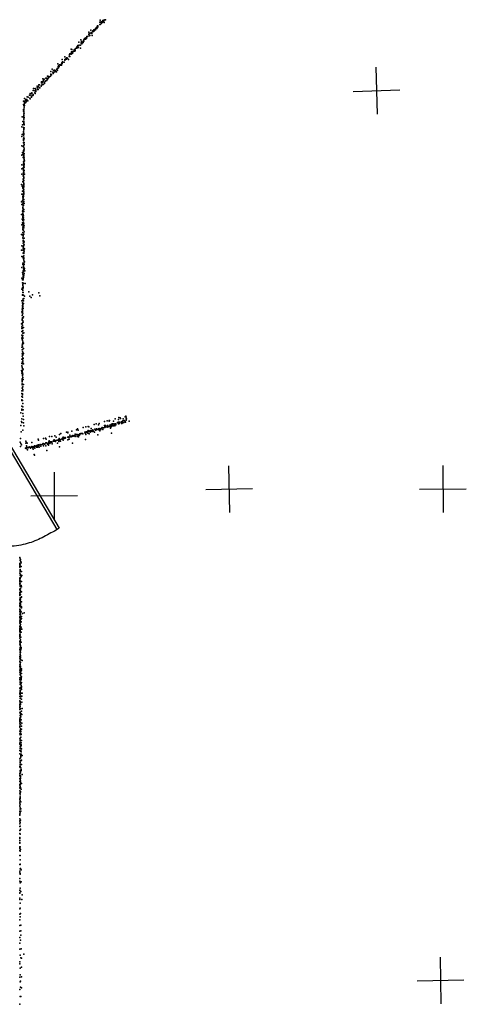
# Model space of a CAD drawing. Header units: millimetres. Extents: x -42542 to 45243, y -38526 to 67765.
# Tile 63 of 71: x -2679 to 1145, y 15622 to 24046. Entities that reach past the tile are written whole.
import ezdxf

# ---------------------------------------------------------------- set-up
doc = ezdxf.new("R2010")
doc.units = ezdxf.units.MM
for name, color, linetype in [('DOORS', 7, 'Continuous'), ('P', 9, 'Continuous'), ('PANOS', 10, 'Continuous')]:
    doc.layers.add(name, color=color, linetype=linetype)

# ---------------------------------------------------------------- blocks, each defined once
blk = doc.blocks.new('1-Standard_3D')
for points in [[(-403.982, 5.64828), (253.382, 394.931), (263.573, 377.722), (-393.791, -11.5606), (-403.982, 5.64828)], [(263.573, 377.722), (275.367, 357.142), (283.15, 343.495), (290.844, 329.879), (298.429, 316.269), (305.882, 302.642), (313.184, 288.973), (320.313, 275.239), (327.249, 261.416), (333.971, 247.479), (340.456, 233.405), (346.686, 219.17), (352.638, 204.75), (358.291, 190.121), (363.626, 175.258), (368.62, 160.139), (373.253, 144.738), (377.503, 129.032), (381.351, 112.998), (384.774, 96.6102), (387.752, 79.8457), (390.265, 62.6802), (392.29, 45.0899), (393.807, 27.0508), (395.085, -0.90191)]]:
    blk.add_lwpolyline(points)

msp = doc.modelspace()

# ---------------------------------------------------------------- linework, layer by layer
at = {"layer": 'P'}
for p in [(-1994, 24024), (-1989, 24042), (-1983, 24018), (-1982, 24027), (-1979, 24014), (-1978, 24024), (-1977, 24023), (-1972, 24031), (-1971, 24026), (-1967, 24039), (-1963, 24039), (-1961, 24029), (-1960, 24043), (-1959, 24035), (-1956, 24021), (-1950, 24046), (-1944, 24046), (-2086, 23940), (-2083, 23927), (-2079, 23928), (-2071, 23956), (-2068, 23937), (-2064, 23930), (-2063, 23929), (-2061, 23936), (-2054, 23945), (-2052, 23951), (-2047, 23951), (-2047, 23946), (-2044, 23958), (-2043, 23957), (-2041, 23952), (-2036, 23962), (-2030, 23969), (-2030, 23962), (-2029, 23960), (-2025, 23976), (-2021, 23980), (-2020, 23972), (-2017, 23986), (-2013, 23987), (-2012, 23993), (-2012, 23979), (-2011, 23993), (-2009, 23984), (-1994, 24005), (-1991, 24004), (-2173, 23853), (-2155, 23875), (-2154, 23845), (-2154, 23845), (-2153, 23848), (-2149, 23858), (-2148, 23840), (-2144, 23847), (-2141, 23849), (-2137, 23852), (-2135, 23862), (-2131, 23873), (-2129, 23863), (-2129, 23863), (-2124, 23878), (-2123, 23886), (-2117, 23878), (-2114, 23891), (-2113, 23881), (-2110, 23890), (-2107, 23886), (-2103, 23901), (-2101, 23900), (-2098, 23901), (-2087, 23920), (-2085, 23915), (-2084, 23908), (-2079, 23910), (-2058, 23910), (-2242, 23757), (-2238, 23793), (-2237, 23770), (-2237, 23766), (-2233, 23790), (-2230, 23757), (-2224, 23774), (-2223, 23763), (-2217, 23776), (-2214, 23789), (-2206, 23790), (-2206, 23776), (-2205, 23795), (-2205, 23781), (-2200, 23800), (-2194, 23802), (-2191, 23810), (-2187, 23818), (-2183, 23820), (-2182, 23824), (-2182, 23805), (-2176, 23810), (-2171, 23827), (-2160, 23803), (-2159, 23827), (-2158, 23828), (-2318, 23677), (-2317, 23705), (-2313, 23685), (-2309, 23684), (-2299, 23684), (-2298, 23682), (-2294, 23728), (-2293, 23705), (-2292, 23700), (-2286, 23709), (-2286, 23705), (-2284, 23711), (-2279, 23719), (-2278, 23708), (-2277, 23721), (-2275, 23714), (-2270, 23718), (-2262, 23704), (-2256, 23735), (-2253, 23749), (-2253, 23731), (-2251, 23732), (-2249, 23753), (-2246, 23753), (-2239, 23750), (-2413, 23603), (-2400, 23624), (-2396, 23596), (-2391, 23590), (-2390, 23610), (-2389, 23611), (-2383, 23615), (-2381, 23614), (-2378, 23600), (-2375, 23608), (-2365, 23618), (-2365, 23617), (-2364, 23601), (-2359, 23627), (-2356, 23614), (-2354, 23667), (-2352, 23630), (-2350, 23646), (-2347, 23650), (-2347, 23633), (-2342, 23658), (-2342, 23645), (-2338, 23660), (-2330, 23656), (-2326, 23664), (-2321, 23656), (-2318, 23667), (-2316, 23670), (-2493, 23515), (-2492, 23507), (-2487, 23512), (-2483, 23509), (-2481, 23516), (-2480, 23539), (-2475, 23525), (-2471, 23538), (-2468, 23507), (-2466, 23512), (-2458, 23521), (-2456, 23547), (-2452, 23525), (-2448, 23527), (-2447, 23547), (-2447, 23544), (-2441, 23536), (-2440, 23562), (-2438, 23562), (-2437, 23540), (-2433, 23549), (-2432, 23561), (-2423, 23557), (-2416, 23563), (-2414, 23580), (-2414, 23576), (-2413, 23577), (-2409, 23573), (-2406, 23575), (-2393, 23585), (-2576, 23419), (-2564, 23439), (-2561, 23457), (-2550, 23420), (-2549, 23437), (-2546, 23456), (-2544, 23451), (-2541, 23440), (-2540, 23433), (-2531, 23476), (-2531, 23463), (-2528, 23472), (-2527, 23448), (-2522, 23449), (-2517, 23473), (-2514, 23488), (-2513, 23464), (-2510, 23490), (-2508, 23464), (-2494, 23477), (-2493, 23482), (-2486, 23492), (-2479, 23492), (-2466, 23500), (-2647, 23350), (-2642, 23342), (-2639, 23371), (-2637, 23350), (-2629, 23351), (-2628, 23363), (-2626, 23363), (-2626, 23338), (-2621, 23348), (-2617, 23364), (-2615, 23385), (-2610, 23353), (-2606, 23384), (-2595, 23400), (-2592, 23375), (-2590, 23414), (-2589, 23368), (-2584, 23401), (-2579, 23390), (-2579, 23383), (-2578, 23389), (-2576, 23416), (-2576, 23414), (-2566, 23396), (-2565, 23399), (-2564, 23405), (-2548, 23414), (-2648, 23277), (-2646, 23321), (-2646, 23275), (-2646, 23263), (-2645, 23313), (-2645, 23260), (-2644, 23278), (-2644, 23272), (-2642, 23310), (-2641, 23324), (-2640, 23307), (-2640, 23292), (-2638, 23313), (-2634, 23332), (-2659, 23215), (-2651, 23175), (-2648, 23178), (-2646, 23213), (-2645, 23196), (-2644, 23213), (-2644, 23198), (-2643, 23245), (-2643, 23232), (-2643, 23223), (-2643, 23179), (-2643, 23168), (-2640, 23245), (-2640, 23209), (-2661, 23129), (-2655, 23146), (-2648, 23123), (-2647, 23088), (-2647, 23085), (-2644, 23117), (-2644, 23108), (-2644, 23104), (-2643, 23163), (-2643, 23156), (-2643, 23113), (-2642, 23147), (-2640, 23152), (-2640, 23121), (-2662, 23048), (-2659, 23064), (-2648, 23026), (-2648, 23012), (-2647, 23073), (-2647, 23057), (-2646, 23028), (-2646, 23022), (-2645, 23063), (-2645, 23061), (-2644, 23071), (-2643, 23042), (-2642, 23026), (-2662, 22967), (-2650, 22962), (-2648, 22965), (-2647, 22994), (-2647, 22992), (-2646, 22959), (-2646, 22926), (-2645, 22921), (-2644, 22991), (-2644, 22971), (-2643, 22932), (-2642, 22995), (-2641, 22979), (-2641, 22932), (-2640, 22947), (-2661, 22887), (-2656, 22910), (-2655, 22893), (-2649, 22912), (-2649, 22866), (-2647, 22905), (-2647, 22903), (-2647, 22873), (-2647, 22831), (-2644, 22891), (-2644, 22883), (-2644, 22862), (-2642, 22871), (-2642, 22852), (-2642, 22844), (-2641, 22900), (-2641, 22836), (-2639, 22839), (-2662, 22805), (-2660, 22769), (-2651, 22775), (-2648, 22770), (-2648, 22754), (-2647, 22814), (-2647, 22800), (-2647, 22762), (-2645, 22822), (-2645, 22812), (-2643, 22794), (-2643, 22787), (-2642, 22812), (-2642, 22755), (-2641, 22783), (-2640, 22804), (-2662, 22723), (-2652, 22661), (-2649, 22711), (-2649, 22682), (-2648, 22740), (-2648, 22730), (-2648, 22676), (-2647, 22709), (-2647, 22688), (-2646, 22724), (-2646, 22705), (-2644, 22742), (-2644, 22690), (-2643, 22739), (-2643, 22699), (-2643, 22671), (-2639, 22724), (-2664, 22636), (-2658, 22623), (-2655, 22580), (-2653, 22604), (-2652, 22610), (-2651, 22580), (-2650, 22657), (-2650, 22628), (-2649, 22627), (-2648, 22656), (-2648, 22637), (-2648, 22606), (-2646, 22590), (-2646, 22587), (-2645, 22644), (-2645, 22640), (-2644, 22637), (-2644, 22616), (-2644, 22591), (-2643, 22624), (-2661, 22553), (-2655, 22551), (-2655, 22498), (-2653, 22532), (-2653, 22522), (-2649, 22522), (-2649, 22510), (-2648, 22561), (-2648, 22532), (-2647, 22540), (-2646, 22535), (-2645, 22561), (-2645, 22508), (-2644, 22554), (-2643, 22574), (-2663, 22488), (-2662, 22466), (-2654, 22408), (-2653, 22470), (-2653, 22436), (-2653, 22433), (-2652, 22442), (-2652, 22417), (-2650, 22483), (-2650, 22459), (-2650, 22457), (-2649, 22484), (-2648, 22424), (-2647, 22478), (-2647, 22478), (-2647, 22455), (-2643, 22490), (-2643, 22422), (-2641, 22474), (-2663, 22378), (-2658, 22339), (-2653, 22358), (-2653, 22354), (-2652, 22367), (-2652, 22340), (-2651, 22405), (-2651, 22391), (-2651, 22388), (-2651, 22327), (-2649, 22404), (-2649, 22378), (-2649, 22340), (-2648, 22369), (-2648, 22369), (-2648, 22351), (-2644, 22404), (-2644, 22335), (-2662, 22292), (-2656, 22307), (-2652, 22302), (-2652, 22256), (-2652, 22252), (-2652, 22250), (-2651, 22292), (-2651, 22270), (-2650, 22293), (-2650, 22276), (-2649, 22244), (-2648, 22313), (-2648, 22244), (-2647, 22312), (-2644, 22300), (-2644, 22264), (-2642, 22283), (-2663, 22209), (-2659, 22206), (-2652, 22202), (-2651, 22226), (-2651, 22223), (-2651, 22179), (-2649, 22206), (-2649, 22197), (-2649, 22194), (-2649, 22175), (-2649, 22156), (-2646, 22156), (-2644, 22211), (-2642, 22230), (-2640, 22177), (-2663, 22073), (-2662, 22111), (-2652, 22073), (-2650, 22150), (-2650, 22103), (-2650, 22092), (-2649, 22155), (-2649, 22133), (-2649, 22104), (-2648, 22138), (-2648, 22101), (-2647, 22110), (-2646, 22081), (-2644, 22138), (-2644, 22120), (-2644, 22075), (-2641, 22146), (-2641, 22121), (-2639, 22085), (-2662, 22020), (-2650, 22009), (-2649, 22049), (-2649, 22016), (-2648, 22005), (-2648, 22001), (-2647, 22053), (-2646, 22024), (-2645, 22046), (-2645, 22008), (-2644, 22054), (-2644, 22002), (-2643, 22050), (-2643, 22026), (-2643, 21990), (-2641, 22066), (-2662, 21926), (-2651, 21963), (-2651, 21952), (-2650, 21959), (-2647, 21915), (-2646, 21951), (-2646, 21946), (-2646, 21933), (-2645, 21906), (-2644, 21963), (-2644, 21925), (-2642, 21952), (-2640, 21977), (-2640, 21907), (-2639, 21973), (-2638, 21916), (-2660, 21836), (-2655, 21819), (-2654, 21884), (-2654, 21826), (-2651, 21870), (-2650, 21898), (-2650, 21847), (-2650, 21836), (-2650, 21832), (-2649, 21854), (-2649, 21819), (-2648, 21888), (-2646, 21864), (-2646, 21841), (-2645, 21869), (-2645, 21854), (-2642, 21874), (-2635, 21897), (-2660, 21740), (-2655, 21753), (-2654, 21796), (-2653, 21781), (-2653, 21778), (-2653, 21744), (-2651, 21771), (-2650, 21760), (-2649, 21752), (-2648, 21792), (-2647, 21792), (-2631, 21788), (-2654, 21691), (-2654, 21688), (-2652, 21730), (-2652, 21728), (-2652, 21711), (-2652, 21692), (-2650, 21711), (-2649, 21657), (-2648, 21690), (-2643, 21660), (-2638, 21680), (-2601, 21719), (-2593, 21681), (-2581, 21669), (-2569, 21691), (-2515, 21709), (-2506, 21683), (-2661, 21642), (-2658, 21569), (-2656, 21602), (-2654, 21640), (-2654, 21624), (-2654, 21622), (-2654, 21596), (-2654, 21582), (-2653, 21647), (-2653, 21641), (-2653, 21597), (-2652, 21644), (-2652, 21599), (-2652, 21589), (-2651, 21610), (-2650, 21576), (-2648, 21641), (-2646, 21618), (-2660, 21547), (-2658, 21483), (-2657, 21537), (-2657, 21516), (-2657, 21515), (-2656, 21521), (-2656, 21490), (-2655, 21560), (-2655, 21552), (-2655, 21495), (-2654, 21556), (-2654, 21551), (-2654, 21550), (-2653, 21536), (-2653, 21535), (-2651, 21491), (-2648, 21504), (-2663, 21443), (-2661, 21419), (-2660, 21405), (-2658, 21448), (-2657, 21479), (-2657, 21476), (-2657, 21409), (-2655, 21409), (-2655, 21407), (-2654, 21452), (-2654, 21432), (-2654, 21429), (-2654, 21429), (-2652, 21470), (-2650, 21459), (-2646, 21413), (-2662, 21377), (-2661, 21320), (-2660, 21347), (-2659, 21378), (-2658, 21347), (-2657, 21326), (-2656, 21337), (-2655, 21339), (-2653, 21387), (-2653, 21385), (-2653, 21363), (-2653, 21325), (-2652, 21345), (-2651, 21324), (-2651, 21318), (-2650, 21365), (-2644, 21368), (-2662, 21243), (-2659, 21306), (-2658, 21261), (-2657, 21244), (-2656, 21274), (-2655, 21264), (-2654, 21247), (-2652, 21295), (-2652, 21283), (-2652, 21272), (-2648, 21279), (-2646, 21234), (-2659, 21168), (-2658, 21221), (-2657, 21188), (-2656, 21203), (-2655, 21222), (-2654, 21223), (-2653, 21176), (-2653, 21152), (-2651, 21201), (-2651, 21182), (-2649, 21146), (-2648, 21190), (-2661, 21141), (-2660, 21104), (-2660, 21084), (-2659, 21073), (-2658, 21111), (-2656, 21143), (-2656, 21123), (-2654, 21101), (-2654, 21063), (-2653, 21127), (-2653, 21117), (-2648, 21101), (-2664, 21044), (-2661, 21035), (-2660, 21022), (-2659, 21033), (-2656, 21044), (-2656, 21024), (-2656, 21009), (-2655, 21000), (-2654, 21004), (-2653, 20984), (-2651, 21013), (-2649, 21057), (-2659, 20931), (-2658, 20956), (-2658, 20955), (-2657, 20973), (-2657, 20966), (-2657, 20947), (-2657, 20921), (-2657, 20894), (-2656, 20926), (-2654, 20903), (-2653, 20906), (-2649, 20968), (-2647, 20924), (-2661, 20847), (-2660, 20870), (-2660, 20822), (-2655, 20816), (-2654, 20844), (-2654, 20837), (-2653, 20871), (-2652, 20881), (-2662, 20793), (-2661, 20740), (-2660, 20788), (-2654, 20789), (-2653, 20762), (-2653, 20735), (-2670, 20683), (-2660, 20713), (-2660, 20704), (-2653, 20678), (-2650, 20709), (-2649, 20653), (-1830, 20642), (-1820, 20639), (-1776, 20649), (-1772, 20648), (-1770, 20653), (-1767, 20644), (-2669, 20574), (-2665, 20609), (-2662, 20631), (-2660, 20601), (-2647, 20626), (-2647, 20597), (-2643, 20572), (-2136, 20556), (-2113, 20562), (-2092, 20566), (-2088, 20562), (-2043, 20582), (-2024, 20587), (-2004, 20579), (-2000, 20591), (-1975, 20555), (-1973, 20557), (-1952, 20607), (-1952, 20573), (-1952, 20556), (-1950, 20566), (-1950, 20564), (-1950, 20556), (-1946, 20575), (-1944, 20562), (-1932, 20563), (-1931, 20614), (-1930, 20566), (-1929, 20560), (-1927, 20575), (-1924, 20573), (-1916, 20564), (-1914, 20618), (-1912, 20612), (-1909, 20617), (-1908, 20578), (-1904, 20567), (-1902, 20565), (-1901, 20572), (-1898, 20574), (-1896, 20582), (-1895, 20564), (-1891, 20582), (-1889, 20567), (-1887, 20587), (-1885, 20579), (-1885, 20578), (-1880, 20589), (-1876, 20612), (-1875, 20570), (-1867, 20580), (-1866, 20587), (-1865, 20579), (-1865, 20571), (-1863, 20631), (-1856, 20588), (-1856, 20580), (-1842, 20601), (-1840, 20597), (-1834, 20624), (-1834, 20602), (-1834, 20588), (-1831, 20589), (-1827, 20591), (-1825, 20602), (-1817, 20634), (-1811, 20602), (-1809, 20590), (-1807, 20606), (-1806, 20591), (-1804, 20597), (-1802, 20609), (-1797, 20614), (-1797, 20597), (-1792, 20631), (-1787, 20601), (-1784, 20616), (-1776, 20608), (-1772, 20604), (-1769, 20621), (-1768, 20631), (-1765, 20632), (-1742, 20610), (-2668, 20520), (-2651, 20535), (-2424, 20480), (-2403, 20479), (-2378, 20486), (-2366, 20474), (-2339, 20497), (-2327, 20506), (-2306, 20473), (-2279, 20518), (-2268, 20512), (-2267, 20518), (-2266, 20473), (-2263, 20478), (-2263, 20476), (-2261, 20473), (-2259, 20473), (-2251, 20490), (-2249, 20476), (-2242, 20480), (-2240, 20479), (-2238, 20476), (-2236, 20483), (-2233, 20527), (-2232, 20483), (-2232, 20479), (-2225, 20488), (-2220, 20483), (-2217, 20486), (-2215, 20486), (-2205, 20500), (-2204, 20490), (-2203, 20480), (-2194, 20496), (-2192, 20538), (-2191, 20498), (-2190, 20494), (-2186, 20498), (-2186, 20480), (-2183, 20546), (-2179, 20534), (-2178, 20494), (-2176, 20477), (-2175, 20485), (-2173, 20495), (-2171, 20496), (-2167, 20501), (-2166, 20492), (-2165, 20504), (-2165, 20499), (-2158, 20502), (-2157, 20507), (-2155, 20507), (-2146, 20505), (-2142, 20507), (-2138, 20504), (-2121, 20517), (-2119, 20511), (-2119, 20509), (-2118, 20508), (-2116, 20512), (-2113, 20498), (-2111, 20519), (-2106, 20515), (-2099, 20522), (-2097, 20521), (-2096, 20508), (-2094, 20532), (-2090, 20522), (-2085, 20504), (-2080, 20529), (-2079, 20523), (-2075, 20517), (-2070, 20523), (-2067, 20548), (-2067, 20524), (-2066, 20530), (-2065, 20527), (-2060, 20527), (-2057, 20525), (-2055, 20527), (-2054, 20524), (-2052, 20537), (-2048, 20527), (-2039, 20516), (-2036, 20542), (-2030, 20534), (-2026, 20537), (-2022, 20537), (-2021, 20545), (-2019, 20540), (-2015, 20541), (-2011, 20494), (-2005, 20546), (-2002, 20541), (-2002, 20537), (-1999, 20548), (-1995, 20542), (-1994, 20528), (-1993, 20543), (-1988, 20545), (-1987, 20544), (-1984, 20541), (-1978, 20552), (-1976, 20552), (-1968, 20540), (-1963, 20553), (-1903, 20551), (-1894, 20509), (-2674, 20432), (-2673, 20464), (-2673, 20393), (-2670, 20419), (-2664, 20410), (-2626, 20439), (-2626, 20422), (-2621, 20430), (-2621, 20400), (-2618, 20389), (-2617, 20392), (-2614, 20423), (-2599, 20391), (-2596, 20388), (-2585, 20388), (-2577, 20389), (-2576, 20430), (-2575, 20395), (-2570, 20389), (-2566, 20392), (-2564, 20391), (-2555, 20389), (-2552, 20399), (-2551, 20399), (-2544, 20398), (-2534, 20389), (-2532, 20403), (-2529, 20404), (-2528, 20388), (-2527, 20400), (-2526, 20404), (-2522, 20456), (-2521, 20408), (-2518, 20405), (-2517, 20448), (-2517, 20408), (-2517, 20401), (-2513, 20407), (-2512, 20389), (-2504, 20412), (-2497, 20408), (-2497, 20397), (-2488, 20411), (-2480, 20416), (-2479, 20419), (-2477, 20421), (-2476, 20400), (-2474, 20464), (-2471, 20416), (-2471, 20414), (-2465, 20413), (-2458, 20465), (-2456, 20399), (-2454, 20425), (-2452, 20458), (-2450, 20426), (-2449, 20425), (-2442, 20414), (-2435, 20421), (-2435, 20418), (-2433, 20430), (-2433, 20406), (-2431, 20434), (-2431, 20429), (-2430, 20430), (-2427, 20426), (-2426, 20443), (-2421, 20435), (-2421, 20419), (-2415, 20429), (-2414, 20433), (-2406, 20435), (-2405, 20429), (-2402, 20416), (-2393, 20440), (-2386, 20448), (-2383, 20451), (-2383, 20441), (-2383, 20439), (-2382, 20441), (-2377, 20440), (-2373, 20438), (-2371, 20446), (-2359, 20449), (-2358, 20448), (-2356, 20423), (-2352, 20449), (-2348, 20448), (-2346, 20452), (-2345, 20436), (-2342, 20454), (-2341, 20464), (-2341, 20450), (-2340, 20451), (-2338, 20392), (-2334, 20455), (-2331, 20439), (-2318, 20456), (-2315, 20463), (-2312, 20467), (-2311, 20461), (-2310, 20457), (-2308, 20450), (-2304, 20464), (-2298, 20462), (-2293, 20470), (-2291, 20465), (-2290, 20466), (-2289, 20470), (-2286, 20469), (-2266, 20451), (-2258, 20470), (-2257, 20456), (-2227, 20423), (-2117, 20454), (-2629, 20381), (-2625, 20378), (-2624, 20382), (-2621, 20381), (-2621, 20378), (-2612, 20366), (-2607, 20383), (-2586, 20381), (-2566, 20381), (-2564, 20372), (-2556, 20327), (-2552, 20320), (-2549, 20380), (-2447, 20359), (-2679, 19394), (-2678, 19389), (-2677, 19446), (-2677, 19382), (-2676, 19395), (-2676, 19383), (-2675, 19434), (-2675, 19418), (-2673, 19428), (-2670, 19410), (-2667, 19400), (-2679, 19370), (-2679, 19361), (-2677, 19312), (-2676, 19341), (-2675, 19340), (-2675, 19324), (-2675, 19294), (-2674, 19368), (-2674, 19332), (-2674, 19324), (-2672, 19300), (-2667, 19367), (-2665, 19324), (-2660, 19292), (-2679, 19265), (-2679, 19244), (-2679, 19222), (-2678, 19216), (-2677, 19268), (-2677, 19255), (-2677, 19236), (-2677, 19223), (-2676, 19275), (-2674, 19264), (-2674, 19245), (-2674, 19224), (-2672, 19273), (-2668, 19281), (-2664, 19238), (-2679, 19174), (-2679, 19144), (-2679, 19128), (-2677, 19167), (-2677, 19139), (-2676, 19144), (-2674, 19204), (-2674, 19198), (-2673, 19201), (-2673, 19179), (-2673, 19177), (-2673, 19156), (-2672, 19160), (-2672, 19154), (-2671, 19128), (-2667, 19206), (-2665, 19195), (-2665, 19152), (-2679, 19083), (-2678, 19121), (-2678, 19051), (-2677, 19084), (-2676, 19075), (-2676, 19041), (-2675, 19100), (-2675, 19099), (-2674, 19091), (-2674, 19061), (-2673, 19047), (-2673, 19041), (-2672, 19097), (-2672, 19082), (-2671, 19097), (-2671, 19082), (-2665, 19066), (-2664, 19106), (-2663, 19109), (-2678, 19003), (-2678, 18986), (-2677, 19036), (-2677, 19027), (-2677, 19001), (-2677, 18981), (-2677, 18961), (-2676, 19023), (-2675, 18980), (-2675, 18963), (-2674, 18957), (-2673, 19031), (-2673, 18995), (-2673, 18974), (-2673, 18956), (-2671, 18983), (-2666, 18980), (-2665, 19023), (-2664, 19013), (-2656, 18966), (-2640, 18972), (-2679, 18902), (-2677, 18938), (-2677, 18930), (-2677, 18901), (-2677, 18887), (-2677, 18884), (-2676, 18942), (-2676, 18921), (-2675, 18929), (-2675, 18902), (-2674, 18932), (-2674, 18912), (-2673, 18888), (-2672, 18871), (-2670, 18915), (-2669, 18936), (-2666, 18893), (-2665, 18941), (-2665, 18923), (-2679, 18839), (-2679, 18835), (-2679, 18819), (-2678, 18837), (-2678, 18825), (-2678, 18812), (-2677, 18853), (-2677, 18830), (-2676, 18861), (-2676, 18817), (-2675, 18837), (-2675, 18811), (-2675, 18800), (-2674, 18864), (-2674, 18841), (-2672, 18829), (-2670, 18842), (-2668, 18850), (-2667, 18806), (-2667, 18805), (-2662, 18831), (-2679, 18780), (-2679, 18755), (-2679, 18729), (-2679, 18724), (-2677, 18785), (-2677, 18778), (-2677, 18769), (-2677, 18703), (-2676, 18783), (-2676, 18779), (-2676, 18760), (-2676, 18717), (-2676, 18716), (-2675, 18757), (-2675, 18733), (-2675, 18731), (-2675, 18703), (-2674, 18760), (-2674, 18704), (-2671, 18739), (-2670, 18763), (-2668, 18719), (-2678, 18659), (-2676, 18662), (-2676, 18654), (-2676, 18636), (-2676, 18633), (-2675, 18696), (-2675, 18672), (-2674, 18676), (-2674, 18647), (-2673, 18655), (-2673, 18649), (-2673, 18634), (-2672, 18632), (-2671, 18689), (-2668, 18676), (-2667, 18663), (-2678, 18597), (-2678, 18583), (-2678, 18554), (-2676, 18617), (-2676, 18612), (-2676, 18600), (-2676, 18592), (-2676, 18569), (-2676, 18568), (-2676, 18547), (-2675, 18595), (-2673, 18590), (-2673, 18588), (-2673, 18574), (-2673, 18545), (-2672, 18545), (-2672, 18545), (-2671, 18606), (-2671, 18601), (-2671, 18545), (-2669, 18570), (-2658, 18563), (-2679, 18525), (-2678, 18511), (-2678, 18463), (-2677, 18482), (-2676, 18504), (-2676, 18491), (-2676, 18457), (-2675, 18532), (-2675, 18529), (-2674, 18467), (-2673, 18512), (-2673, 18482), (-2672, 18501), (-2671, 18514), (-2671, 18498), (-2670, 18468), (-2669, 18452), (-2665, 18493), (-2665, 18482), (-2665, 18453), (-2678, 18416), (-2678, 18401), (-2676, 18445), (-2676, 18380), (-2675, 18405), (-2675, 18373), (-2674, 18396), (-2672, 18434), (-2672, 18367), (-2671, 18414), (-2671, 18397), (-2670, 18370), (-2668, 18428), (-2668, 18404), (-2667, 18398), (-2666, 18413), (-2666, 18370), (-2665, 18423), (-2663, 18374), (-2678, 18327), (-2677, 18328), (-2677, 18283), (-2677, 18282), (-2676, 18305), (-2675, 18359), (-2675, 18311), (-2674, 18294), (-2672, 18332), (-2670, 18326), (-2668, 18353), (-2668, 18283), (-2665, 18331), (-2664, 18314), (-2663, 18341), (-2658, 18283), (-2679, 18277), (-2679, 18216), (-2678, 18255), (-2678, 18218), (-2676, 18273), (-2676, 18257), (-2676, 18237), (-2676, 18214), (-2675, 18275), (-2675, 18205), (-2674, 18238), (-2669, 18253), (-2668, 18259), (-2663, 18233), (-2661, 18259), (-2661, 18206), (-2679, 18181), (-2679, 18116), (-2678, 18190), (-2677, 18168), (-2677, 18158), (-2677, 18144), (-2675, 18148), (-2674, 18192), (-2674, 18169), (-2674, 18122), (-2672, 18194), (-2672, 18189), (-2672, 18186), (-2672, 18150), (-2671, 18112), (-2664, 18129), (-2659, 18152), (-2679, 18064), (-2678, 18057), (-2678, 18049), (-2678, 18043), (-2675, 18092), (-2675, 18075), (-2672, 18100), (-2672, 18061), (-2671, 18037), (-2669, 18100), (-2669, 18081), (-2668, 18106), (-2668, 18055), (-2660, 18101), (-2679, 17992), (-2678, 17960), (-2677, 18026), (-2677, 18002), (-2675, 18019), (-2675, 18017), (-2673, 17980), (-2672, 18017), (-2672, 17972), (-2672, 17965), (-2670, 17956), (-2669, 17955), (-2664, 18002), (-2663, 17976), (-2662, 18026), (-2679, 17893), (-2677, 17936), (-2676, 17866), (-2675, 17943), (-2675, 17927), (-2675, 17880), (-2674, 17898), (-2671, 17941), (-2671, 17883), (-2670, 17907), (-2669, 17908), (-2668, 17933), (-2667, 17860), (-2666, 17929), (-2663, 17878), (-2679, 17857), (-2679, 17848), (-2677, 17793), (-2676, 17810), (-2675, 17790), (-2674, 17826), (-2673, 17838), (-2672, 17787), (-2670, 17793), (-2669, 17785), (-2668, 17834), (-2668, 17783), (-2666, 17842), (-2666, 17832), (-2666, 17810), (-2665, 17807), (-2679, 17766), (-2678, 17722), (-2675, 17705), (-2675, 17702), (-2672, 17730), (-2670, 17749), (-2669, 17757), (-2669, 17738), (-2669, 17704), (-2668, 17761), (-2664, 17712), (-2658, 17750), (-2679, 17654), (-2678, 17658), (-2676, 17654), (-2676, 17649), (-2676, 17623), (-2675, 17690), (-2675, 17657), (-2675, 17656), (-2674, 17676), (-2674, 17671), (-2674, 17617), (-2671, 17613), (-2670, 17646), (-2667, 17621), (-2666, 17631), (-2663, 17673), (-2679, 17599), (-2679, 17581), (-2679, 17554), (-2678, 17594), (-2677, 17529), (-2676, 17579), (-2676, 17542), (-2675, 17570), (-2673, 17601), (-2673, 17556), (-2673, 17533), (-2672, 17567), (-2672, 17554), (-2672, 17522), (-2671, 17578), (-2659, 17588), (-2678, 17447), (-2677, 17504), (-2677, 17490), (-2677, 17475), (-2676, 17504), (-2675, 17467), (-2674, 17489), (-2672, 17511), (-2672, 17476), (-2672, 17444), (-2667, 17464), (-2665, 17510), (-2679, 17374), (-2677, 17429), (-2677, 17380), (-2676, 17430), (-2676, 17420), (-2676, 17391), (-2676, 17362), (-2676, 17358), (-2675, 17431), (-2675, 17402), (-2674, 17384), (-2673, 17436), (-2670, 17354), (-2679, 17274), (-2678, 17351), (-2678, 17337), (-2678, 17337), (-2678, 17319), (-2678, 17316), (-2678, 17272), (-2676, 17292), (-2675, 17304), (-2675, 17273), (-2674, 17334), (-2670, 17275), (-2669, 17294), (-2679, 17252), (-2679, 17245), (-2679, 17191), (-2679, 17190), (-2679, 17189), (-2677, 17239), (-2677, 17209), (-2677, 17208), (-2675, 17260), (-2671, 17197), (-2679, 17143), (-2678, 17167), (-2678, 17109), (-2676, 17146), (-2676, 17112), (-2675, 17178), (-2675, 17146), (-2673, 17121), (-2671, 17119), (-2679, 17023), (-2678, 17084), (-2677, 17048), (-2677, 17041), (-2676, 17077), (-2678, 16962), (-2678, 16939), (-2677, 17007), (-2677, 17002), (-2677, 16970), (-2677, 16956), (-2676, 16970), (-2675, 16933), (-2671, 16946), (-2677, 16895), (-2676, 16895), (-2676, 16857), (-2677, 16819), (-2676, 16819), (-2675, 16821), (-2674, 16782), (-2672, 16785), (-2668, 16773), (-2679, 16762), (-2678, 16746), (-2677, 16746), (-2677, 16699), (-2676, 16741), (-2675, 16736), (-2678, 16599), (-2677, 16675), (-2676, 16617), (-2675, 16673), (-2675, 16661), (-2666, 16671), (-2679, 16577), (-2678, 16595), (-2677, 16573), (-2677, 16529), (-2677, 16520), (-2670, 16587), (-2662, 16519), (-2659, 16559), (-2677, 16440), (-2676, 16486), (-2675, 16444), (-2677, 16393), (-2677, 16346), (-2674, 16369), (-2671, 16400), (-2678, 16296), (-2669, 16299), (-2679, 16194), (-2677, 16247), (-2670, 16213), (-2669, 16251), (-2677, 16146), (-2677, 16093), (-2672, 16171), (-2666, 16097), (-2676, 16043), (-2670, 16020), (-2665, 16018), (-2645, 16050), (-2677, 15984), (-2677, 15969), (-2676, 15930), (-2663, 15940), (-2679, 15855), (-2676, 15873), (-2664, 15858), (-2676, 15813), (-2671, 15821), (-2671, 15770), (-2664, 15763), (-2677, 15750), (-2676, 15690), (-2670, 15689), (-2678, 15622)]:
    msp.add_point(p, dxfattribs=at)
at = {"layer": 'PANOS'}
for points in [[(369.3, 23638.5), (381.2, 23238.7)], [(175.3, 23432.6), (575.1, 23444.6)], [(-890.8, 20230), (-882.2, 19830.1)], [(942.4, 20230.7), (946.9, 19830.8)], [(-2384.4, 20174.1), (-2383.5, 19774.1)], [(-2583.9, 19973.6), (-2183.9, 19974.5)], [(-1086.5, 20025.8), (-686.6, 20034.4)], [(744.7, 20028.5), (1144.7, 20033)], [(919.4, 16026.6), (926.7, 15626.6)], [(723.1, 15822.9), (1123, 15830.3)]]:
    msp.add_lwpolyline(points, dxfattribs=at)

# ---------------------------------------------------------------- block references
at = {"layer": 'DOORS', "xscale": -1.1, "yscale": -1.1, "rotation": 90}
msp.add_blockref('1-Standard_3D', (-2774.9, 19974.3), dxfattribs=at)

doc.saveas('drawing.dxf')
